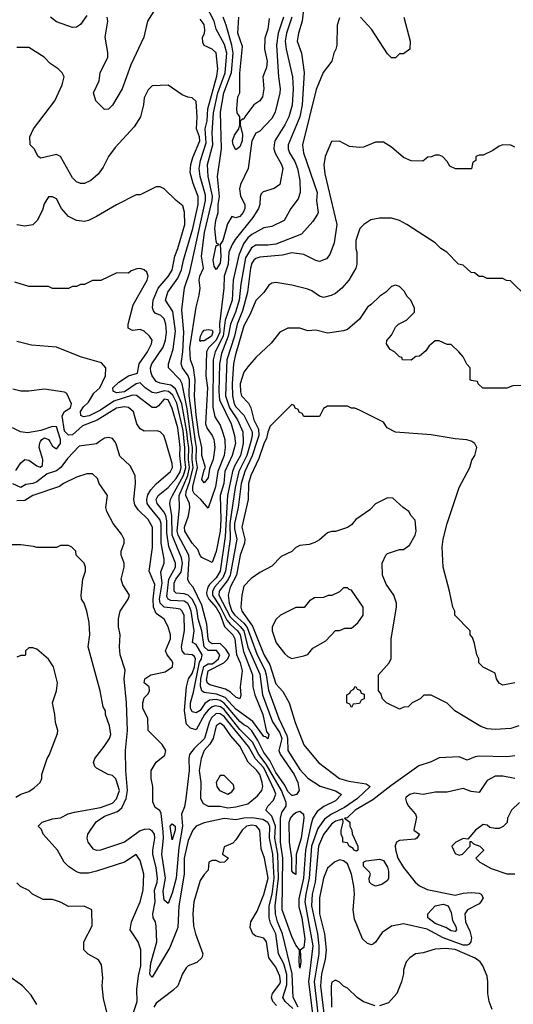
# Model space of a CAD drawing. Header units: inches. Extents: x 2348341 to 2479810, y 460419 to 613669.
# Tile 230 of 256: x 2371565 to 2374042, y 527176 to 532117. Entities that reach past the tile are written whole.
import ezdxf

# ---------------------------------------------------------------- set-up
doc = ezdxf.new("R2010")
doc.units = ezdxf.units.IN
doc.header["$MEASUREMENT"] = 0
doc.layers.add('C3572', color=7, linetype='Continuous')
doc.layers.add('C3573', color=7, linetype='Continuous')

msp = doc.modelspace()

# ---------------------------------------------------------------- linework, layer by layer
at = {"layer": 'C3572', "color": 2}
for points, elevation in [([(2371965.3, 530000), (2371950, 529989.3), (2371863.4, 529976.6), (2371804.1, 529915.9), (2371770.5, 529870), (2371750, 529852.7), (2371702, 529838), (2371650, 529797.6), (2371630, 529789.7), (2371595.2, 529784.8), (2371570, 529769.6), (2371530, 529787.6)], 102), ([(2371545.3, 529854.7), (2371570, 529893.4), (2371590, 529910.5), (2371610, 529906.8), (2371650, 529878.8), (2371667.3, 529872.7), (2371679, 529881), (2371681.2, 529910), (2371662.7, 529970), (2371665.4, 529994.6), (2371668.9, 530000)], 102), ([(2371716.6, 530000), (2371730, 529978), (2371750, 529964.7), (2371753.2, 529966.8), (2371769.3, 529990.7), (2371769.3, 530000)], 102), ([(2372962.8, 527162.8), (2372936.8, 527210), (2372932.2, 527330), (2372884, 527530), (2372858.9, 527590), (2372847.6, 527630), (2372846.4, 527670), (2372863.1, 527810), (2372860.2, 527930), (2372845.4, 528010), (2372849.2, 528070), (2372830, 528120.5), (2372799.3, 528150), (2372809.2, 528170), (2372838.4, 528201.6), (2372849.7, 528230.4), (2372844.2, 528250), (2372790, 528363.1), (2372747.8, 528407.8), (2372713.3, 528470), (2372610, 528597.8), (2372590, 528621.2), (2372570, 528634.8), (2372550, 528635.3), (2372526.4, 528613.6), (2372515.4, 528590), (2372492.2, 528510), (2372440.4, 528459.6), (2372417.6, 528430), (2372413.4, 528410), (2372415.2, 528350), (2372398.4, 528210), (2372392.4, 528167.6), (2372377.3, 528130), (2372381, 528070), (2372362.8, 527962.8), (2372350.2, 527810), (2372330, 527734), (2372310, 527682), (2372290, 527699), (2372284.8, 527744.7), (2372296, 527810), (2372278.7, 527930), (2372285.7, 528010), (2372284.2, 528044.2), (2372274.6, 528134.6), (2372268.4, 528148.4), (2372244.7, 528164.7), (2372233.2, 528193.2), (2372233.2, 528270), (2372224, 528310), (2372224, 528350), (2372250, 528391.3), (2372293.2, 528426.8), (2372298, 528450), (2372280.4, 528480.4), (2372208.7, 528550), (2372208, 528610), (2372183.1, 528663.1), (2372182, 528690), (2372190, 528714), (2372210, 528734), (2372215.3, 528750), (2372214, 528770), (2372189, 528789), (2372193.2, 528810), (2372222, 528830), (2372295.1, 528844.9), (2372331.8, 528870), (2372333.6, 528890), (2372330, 528899), (2372304, 528930), (2372297.2, 528950), (2372320.9, 529010), (2372322, 529030), (2372309.6, 529070), (2372290, 529109.2), (2372250, 529138.4), (2372235.8, 529170), (2372234.8, 529210), (2372243, 529283), (2372214.3, 529350), (2372231, 529469), (2372230.9, 529570.9), (2372209.6, 529610), (2372158.6, 529658.6), (2372142.4, 529682.4), (2372137, 529710), (2372145.2, 529790), (2372144, 529830), (2372118.6, 529878.6), (2372066.8, 529926.8), (2372049.3, 529989.3), (2372041.4, 530000)], 102), ([(2372795.5, 530000), (2372790, 529989.2), (2372764.6, 529915.4), (2372724.7, 529830), (2372713.4, 529790), (2372710.4, 529710), (2372678.9, 529570), (2372695.3, 529510), (2372692, 529490), (2372670.3, 529430), (2372653, 529330), (2372620.2, 529270), (2372611.7, 529230), (2372615.2, 529190), (2372629.4, 529150), (2372643.8, 529130), (2372689.2, 529089.2), (2372706.8, 529066.8), (2372756.6, 528930), (2372794.2, 528854.2), (2372802, 528830), (2372813.2, 528753.2), (2372865.2, 528610), (2372905.4, 528525.4), (2372909.4, 528510), (2372910.3, 528450), (2372970, 528354.9), (2373010, 528310.5), (2373071.9, 528271.9), (2373150, 528248), (2373178.8, 528230), (2373150, 528198), (2373091.5, 528168.5), (2373056.7, 528143.3), (2373035.6, 528110), (2373025.1, 528074.9), (2372998.1, 527950), (2372988.5, 527810), (2372966, 527706), (2372965.2, 527665.2), (2372980.7, 527610), (2372994.8, 527505.2), (2372990, 527462), (2372971.6, 527448.4), (2372974.8, 527390), (2372970, 527358), (2372966.6, 527390), (2372969, 527450), (2372950, 527474), (2372930, 527517.2), (2372882.3, 527650), (2372884.9, 527910), (2372873, 527990), (2372873.1, 528110), (2372880.8, 528139.2), (2372902, 528170), (2372902, 528178), (2372901.3, 528190), (2372878.1, 528250), (2372802.3, 528382.3), (2372765.4, 528430), (2372732.4, 528492.4), (2372670, 528555.3), (2372590, 528656.5), (2372572, 528670), (2372545.4, 528674.6), (2372530, 528669.8), (2372510, 528652.4), (2372492.4, 528630), (2372450, 528553.2), (2372422.5, 528562.5), (2372402, 528582), (2372399.5, 528590), (2372391.5, 528651.5), (2372402, 528770), (2372412.4, 528810), (2372430, 528836.4), (2372442.2, 528870), (2372447.3, 528910), (2372441.7, 528921.7), (2372430, 528929.7), (2372394.2, 528934.2), (2372379.7, 528950), (2372377.2, 528970), (2372392.2, 529052.2), (2372390, 529128), (2372380.7, 529150), (2372370, 529158.7), (2372350, 529163.5), (2372290, 529168.6), (2372269.9, 529189.9), (2372266.8, 529210), (2372279.8, 529290), (2372273.3, 529346.7), (2372289.7, 529390.4), (2372289.7, 529410), (2372274.4, 529490), (2372274.6, 529590), (2372268.5, 529610), (2372213.9, 529673.9), (2372204.4, 529690), (2372202.3, 529710), (2372207.2, 529732.8), (2372222.2, 529757.8), (2372250, 529788.5), (2372320.9, 529850), (2372331.3, 529870), (2372329.4, 529890), (2372297.4, 530000)], 98), ([(2372755.1, 530000), (2372731.8, 529928.2), (2372694.3, 529850), (2372676.3, 529790), (2372661.4, 529670), (2372642.8, 529590), (2372642.7, 529562.7), (2372653.8, 529510), (2372621.7, 529330), (2372611.1, 529308.9), (2372566.4, 529250), (2372564.7, 529230), (2372620.5, 529120.5), (2372671.8, 529071.8), (2372688.7, 529050), (2372710, 528968.4), (2372770, 528832.7), (2372783.8, 528730), (2372833.6, 528593.6), (2372870, 528538.9), (2372879.8, 528510), (2372865.8, 528450), (2372871.1, 528431.1), (2372942.4, 528330), (2372959.7, 528290), (2372966.4, 528250), (2372954, 528230), (2372935.4, 528224.6), (2372930, 528224.4), (2372910, 528244.7), (2372895.9, 528275.9), (2372850, 528339.2), (2372819.7, 528399.7), (2372790, 528439.7), (2372760.1, 528500.1), (2372730, 528548.2), (2372710, 528569.7), (2372690, 528579.2), (2372670, 528596.4), (2372590, 528688.3), (2372570, 528701.3), (2372550, 528705.7), (2372517.8, 528702.2), (2372494.5, 528685.5), (2372470, 528650.9), (2372450, 528639.3), (2372430, 528644.7), (2372422.1, 528662.1), (2372421.1, 528690), (2372437.6, 528742.4), (2372467.4, 528892.6), (2372477.4, 528910), (2372481, 528930), (2372450, 528982.4), (2372432.3, 528992.3), (2372440.4, 529050), (2372425, 529150), (2372415.9, 529175.9), (2372407.8, 529187.8), (2372390, 529198.9), (2372323.5, 529203.5), (2372309.2, 529209.2), (2372302.8, 529222.8), (2372312.3, 529310), (2372345.8, 529370), (2372346.6, 529390), (2372313.8, 529473.8), (2372302.8, 529542.8), (2372303, 529603), (2372297.3, 529630), (2372288.4, 529648.4), (2372254, 529690), (2372249.8, 529710), (2372259.7, 529730), (2372310, 529770.3), (2372350, 529815.3), (2372370, 529848.9), (2372374.9, 529870), (2372369, 529930), (2372370.5, 529970), (2372366.7, 530000)], 94), ([(2372723.9, 530000), (2372705.1, 529930), (2372665, 529850), (2372645.5, 529770), (2372618.8, 529590), (2372621.3, 529510), (2372598.1, 529350), (2372584.1, 529315.9), (2372542.3, 529270), (2372531.8, 529248.2), (2372533, 529230), (2372571.1, 529171.1), (2372604.6, 529104.6), (2372622.2, 529082.2), (2372658, 529050), (2372670.8, 529030), (2372687, 528947.1), (2372732.3, 528830), (2372735.2, 528770), (2372744.4, 528730), (2372784.4, 528630), (2372803.8, 528543.8), (2372814.8, 528530), (2372810, 528508.7), (2372799.5, 528519.5), (2372790, 528520.9), (2372734.9, 528594.9), (2372650, 528657.8), (2372595.4, 528715.4), (2372552.4, 528732.4), (2372490, 528740.4), (2372478.9, 528750), (2372472.3, 528772.3), (2372472.9, 528810), (2372488.5, 528871.5), (2372510, 528885.1), (2372530, 528885), (2372538.8, 528890), (2372563.1, 528910), (2372569.8, 528930), (2372552.1, 528952.1), (2372510, 528951.6), (2372489.9, 528969.9), (2372479.1, 529050), (2372460.7, 529110), (2372455.8, 529150), (2372450.4, 529170.4), (2372430, 529209.7), (2372410, 529229.8), (2372390, 529236.4), (2372350, 529238.9), (2372339.7, 529250), (2372339.8, 529290), (2372348.8, 529310), (2372375.2, 529344.8), (2372381.8, 529390), (2372377.4, 529417.5), (2372330.6, 529530), (2372327.4, 529627.4), (2372318.5, 529690), (2372321.1, 529710), (2372330.7, 529730), (2372387.3, 529830), (2372397.7, 529870), (2372392.7, 529910), (2372393.7, 529970), (2372390.5, 530000)], 90), ([(2372686.3, 530000), (2372686.5, 529990), (2372672.9, 529930), (2372642.8, 529877.1), (2372632.8, 529850), (2372607.3, 529730), (2372595.2, 529524.8), (2372570.8, 529350), (2372550, 529316.8), (2372517.2, 529282.8), (2372509.2, 529270), (2372502.7, 529242.7), (2372503.6, 529230), (2372514.2, 529210), (2372550, 529168), (2372570, 529132.6), (2372592.6, 529072.6), (2372634.9, 529030), (2372644.9, 529010), (2372652.2, 528932.2), (2372671.3, 528890), (2372680.3, 528850), (2372670.4, 528770), (2372674.4, 528725.6), (2372670, 528709.2), (2372650, 528717.2), (2372622.8, 528742.8), (2372598.2, 528758.2), (2372519.3, 528779.3), (2372507.7, 528787.7), (2372502.8, 528802.8), (2372510, 528850.2), (2372589.9, 528890.1), (2372609.7, 528910), (2372617, 528930), (2372598.8, 528958.8), (2372570, 528986.6), (2372530, 528985.6), (2372516.2, 528996.2), (2372510.9, 529010.9), (2372503.9, 529083.9), (2372479.4, 529179.4), (2372434.8, 529270), (2372416.3, 529290), (2372408.5, 529308.5), (2372415.9, 529410), (2372413.6, 529430), (2372359.8, 529530), (2372354.5, 529550), (2372366, 529670), (2372364.5, 529730), (2372408.4, 529830), (2372416.9, 529870), (2372411.3, 529910), (2372412.8, 529970), (2372409.3, 530000)], 86), ([(2372646.7, 530000), (2372647.9, 529990), (2372630.2, 529930), (2372594.2, 529850), (2372589.2, 529790), (2372570.2, 529730), (2372573.7, 529610), (2372570.8, 529550), (2372550, 529448.7), (2372530, 529394), (2372479, 529419), (2372470, 529428), (2372458, 529458), (2372429.7, 529490), (2372393.6, 529550), (2372391.6, 529570), (2372412.3, 529627.8), (2372419.1, 529670), (2372416.9, 529690), (2372398.8, 529730), (2372399.5, 529750), (2372418.6, 529801.4), (2372435.9, 529870), (2372429.9, 529910), (2372431.9, 529970), (2372427.7, 530000)], 82), ([(2372593.9, 530000), (2372595.2, 529970), (2372590.2, 529930), (2372559, 529850), (2372546.9, 529773.1), (2372510, 529666), (2372474.5, 529710), (2372440.4, 529740.4), (2372433.2, 529753.2), (2372434.2, 529774.2), (2372457.6, 529870), (2372449.9, 529910), (2372451.6, 529970), (2372447.5, 530000)], 78), ([(2372539.8, 530000), (2372544.6, 529970), (2372535.3, 529910), (2372516.7, 529863.3), (2372510, 529818), (2372490, 529793.2), (2372478, 529810), (2372490, 529858), (2372497.2, 529870), (2372478.7, 529930), (2372478.4, 529970), (2372471.8, 530000)], 74), ([(2374050, 528789), (2373990, 528778), (2373970, 528788), (2373957.2, 528810), (2373950, 528838), (2373890, 528868), (2373868, 528890), (2373868, 528910), (2373858, 528930), (2373847.3, 528987.3), (2373836.4, 529016.4), (2373826, 529030), (2373826, 529050), (2373748, 529130), (2373748, 529150), (2373738, 529170), (2373722, 529250), (2373689, 529370), (2373685.2, 529470), (2373689.2, 529510), (2373709.2, 529590), (2373769.3, 529770), (2373824, 529870), (2373833.6, 529906.4), (2373848.7, 529930), (2373858, 529970), (2373848, 529990), (2373833, 530000)], 98), ([(2372934.7, 527154.7), (2372897.4, 527190), (2372885.1, 527210), (2372905.8, 527274.2), (2372905.8, 527325.8), (2372890, 527379.6), (2372863.1, 527430), (2372850.7, 527530), (2372823.8, 527583.8), (2372817.1, 527610), (2372817, 527670), (2372831.8, 527730), (2372841.3, 527810), (2372835.2, 527930), (2372817.5, 528010), (2372819.8, 528070), (2372810, 528089.6), (2372784.5, 528104.5), (2372730, 528111.9), (2372688.9, 528111.1), (2372650, 528101.6), (2372590, 528109.6), (2372490, 528087.3), (2372450.4, 528069.6), (2372433.4, 528050), (2372410, 527999), (2372390.2, 527910), (2372390.2, 527829.8), (2372364, 527670), (2372358.6, 527561.4), (2372318.7, 527461.3), (2372230, 527313.2), (2372220.7, 527320.7), (2372218, 527330), (2372222.5, 527382.5), (2372252.1, 527490), (2372250, 527568), (2372245.6, 527590), (2372235.1, 527610), (2372233, 527630), (2372244.4, 527690), (2372242, 527750), (2372255.3, 527790), (2372256.8, 527810), (2372250, 527862), (2372233.5, 527930), (2372232.3, 527950), (2372243, 528010), (2372240.5, 528030), (2372230, 528046.6), (2372215.2, 528055.2), (2372190, 528054), (2372170, 528047), (2372090.2, 527989.8), (2371970, 527949.7), (2371950, 527948), (2371934.9, 527954.9), (2371907.8, 527990), (2371903, 528010), (2371906, 528030), (2371948.2, 528091.8), (2371990, 528121.1), (2372055.9, 528144.1), (2372077.3, 528162.7), (2372099.8, 528210), (2372105, 528250), (2372096.8, 528350), (2372095.1, 528450), (2372106.2, 528550), (2372100.3, 528690), (2372089.6, 528810.4), (2372093.2, 528853.2), (2372069.2, 528930), (2372065.2, 528970), (2372069, 529030), (2372061.2, 529070), (2372061.2, 529110), (2372069.3, 529150), (2372108.7, 529210), (2372115.3, 529230), (2372082, 529282), (2372073.2, 529310), (2372089.2, 529370), (2372089.2, 529390), (2372073.2, 529430), (2372074, 529450), (2372089, 529490), (2372088.9, 529508.9), (2372075.5, 529535.5), (2372033.2, 529590), (2372001.2, 529650), (2371997.2, 529670), (2372005.2, 529730), (2371964, 529790), (2371955.5, 529815.5), (2371930, 529839), (2371902, 529838), (2371850, 529822), (2371784.7, 529790), (2371764.9, 529775.1), (2371631.3, 529730), (2371590, 529705.1), (2371550, 529703.6)], 106), ([(2374070, 528574.5), (2374030, 528560.9), (2373950, 528555.3), (2373910, 528559), (2373878, 528570), (2373749.1, 528649.1), (2373710, 528688), (2373630, 528728), (2373592.7, 528727.3), (2373574, 528710), (2373534, 528690), (2373514, 528670), (2373492.7, 528667.3), (2373470, 528658), (2373406, 528690), (2373386, 528710), (2373376.4, 528736.4), (2373366, 528750), (2373366, 528830), (2373418, 528890), (2373428.4, 528911.6), (2373429, 529010), (2373455.3, 529170), (2373455.3, 529190), (2373442, 529230), (2373404.1, 529284.1), (2373385.2, 529330), (2373384, 529390), (2373402, 529430), (2373410, 529438), (2373470, 529458), (2373490, 529458), (2373520.2, 529479.8), (2373549, 529530), (2373554, 529550), (2373550, 529606), (2373530, 529628), (2373518, 529650), (2373488.9, 529668.9), (2373436.4, 529716.4), (2373410, 529718), (2373350, 529688), (2373322, 529658), (2373252, 529610), (2373230, 529582), (2373210, 529568.7), (2373150, 529548.7), (2373130, 529548.7), (2373110, 529542), (2373070, 529508), (2373045.4, 529494.6), (2373016.9, 529483.1), (2372970, 529478), (2372950, 529468), (2372930.9, 529449.1), (2372876.9, 529423.1), (2372830, 529375.3), (2372770, 529344), (2372727.1, 529312.9), (2372690, 529275.3), (2372679.1, 529230), (2372674.4, 529170), (2372678.7, 529150), (2372733.5, 529073.5), (2372790, 528932.4), (2372819.8, 528879.8), (2372850, 528784), (2372885.5, 528745.5), (2372917.3, 528690), (2372946.8, 528590), (2372990, 528478), (2373064, 528390), (2373170.3, 528310.4), (2373216.1, 528296.1), (2373303.1, 528283.1), (2373324, 528270), (2373260.4, 528210), (2373195.3, 528164.7), (2373128.6, 528131.4), (2373093.9, 528106.1), (2373061.3, 528058.7), (2373028.8, 527970), (2373017.4, 527810), (2373000.1, 527730), (2372996.3, 527690), (2373036.1, 527470), (2373013.6, 527290), (2373044, 527050)], 102), ([(2372126.9, 527110), (2372154, 527190), (2372152.1, 527250), (2372160.8, 527319.2), (2372173, 527370), (2372173.2, 527450), (2372159, 527490), (2372119, 527550), (2372126, 527590), (2372170, 527691.3), (2372185.1, 527750), (2372187.3, 527830), (2372170, 527898), (2372150, 527928), (2372090, 527889.2), (2371950, 527844), (2371910, 527835.3), (2371870, 527835.3), (2371850, 527842), (2371810, 527868.7), (2371788.7, 527890), (2371754, 527950), (2371682, 528030), (2371673.6, 528053.6), (2371658, 528070), (2371678, 528090), (2371730, 528108), (2371770, 528113), (2371808.2, 528131.8), (2371839.7, 528140.3), (2371970, 528164.4), (2372030, 528186), (2372050, 528207.7), (2372066.3, 528250), (2372047.7, 528307.7), (2372030, 528325.2), (2372008, 528330), (2371950, 528362), (2371942, 528370), (2371935.3, 528390), (2371942, 528410), (2371989, 528470), (2372015.3, 528510), (2372022, 528530), (2372014.6, 528574.6), (2371995.3, 528630), (2371995.3, 528650), (2371984, 528670), (2371969.2, 528750), (2371909, 528970), (2371917.2, 529030), (2371912.9, 529092.9), (2371902, 529150), (2371888.7, 529190), (2371875.3, 529210), (2371874, 529230), (2371882, 529310), (2371895.3, 529350), (2371895.3, 529370), (2371888, 529390), (2371848, 529430), (2371846, 529450), (2371826, 529470), (2371810, 529478), (2371770, 529478), (2371750, 529468), (2371650, 529468), (2371634.6, 529474.6), (2371570, 529482), (2371510, 529482)], 110), ([(2371544.7, 528215.3), (2371570, 528231.3), (2371610, 528244.7), (2371638, 528262), (2371668, 528290), (2371675.3, 528310), (2371675.3, 528330), (2371702, 528410), (2371712.9, 528427.1), (2371754.6, 528534.6), (2371755.3, 528550), (2371744, 528590), (2371741.2, 528630), (2371729.2, 528690), (2371749.2, 528750), (2371754, 528790), (2371734, 528870), (2371710, 528908), (2371650, 528958), (2371630, 528966), (2371610, 528966), (2371594, 528950), (2371594, 528930), (2371590, 528926), (2371570, 528926), (2371550, 528918)], 114), ([(2374050, 528422.7), (2374010, 528418), (2373870, 528421.2), (2373850, 528419), (2373810, 528402), (2373770, 528419), (2373670, 528413.2), (2373630, 528394), (2373567.3, 528372.7), (2373427.1, 528272.9), (2373337.4, 528202.6), (2373248.2, 528150), (2373208.1, 528111.9), (2373194, 528110), (2373222, 528090), (2373222, 528070), (2373232, 528050), (2373232.7, 528032.7), (2373262, 527970), (2373262, 527950), (2373254.4, 527945.6), (2373242, 527950), (2373238, 527958), (2373218, 527970), (2373210, 527986), (2373186, 527990), (2373186, 528010), (2373178, 528030), (2373178, 528050), (2373188.7, 528090), (2373186, 528106), (2373150, 528095.1), (2373130, 528080.7), (2373090, 528029.3), (2373064.7, 527970), (2373047, 527790), (2373032, 527730), (2373028.6, 527670), (2373059, 527530), (2373065.7, 527470), (2373065.2, 527430), (2373042, 527290), (2373060.5, 527130)], 106), ([(2374050, 528309.5), (2373990, 528320.9), (2373950, 528320.9), (2373910, 528299.3), (2373870, 528239), (2373830, 528243.7), (2373790, 528259.3), (2373710, 528241.2), (2373650, 528240.9), (2373590, 528229.2), (2373543.5, 528236.5), (2373522, 528230), (2373504.5, 528215.5), (2373501, 528210), (2373506, 528190), (2373516, 528170), (2373551.3, 528130), (2373555.3, 528115.3), (2373542, 528050), (2373571.3, 528030), (2373558, 528010), (2373550, 528006), (2373470, 527999.3), (2373456, 527990), (2373448.8, 527971.2), (2373450, 527954), (2373463, 527910), (2373490, 527862.8), (2373548.6, 527788.6), (2373570.3, 527770.4), (2373610, 527752.7), (2373750, 527724.9), (2373790, 527734.8), (2373830, 527738), (2373870, 527734.9), (2373881, 527730), (2373891.3, 527710), (2373879.1, 527690), (2373870, 527680.9), (2373811.3, 527650), (2373798.8, 527630), (2373802.4, 527590), (2373823.2, 527543.2), (2373831.8, 527510), (2373828.9, 527490), (2373820.9, 527479.1), (2373810, 527473.5), (2373790, 527473.3), (2373689.8, 527509.8), (2373610, 527553.1), (2373490, 527580.7), (2373430.8, 527569.2), (2373383.5, 527536.5), (2373350, 527488), (2373339.8, 527480.2), (2373330, 527475.3), (2373310, 527482), (2373285.6, 527505.6), (2373244.1, 527604.1), (2373238, 527650), (2373245.2, 527730), (2373240.9, 527770), (2373229.2, 527830), (2373210, 527882), (2373190, 527896), (2373170, 527901.2), (2373144.7, 527890), (2373110, 527859), (2373090, 527809), (2373069.1, 527710), (2373069.1, 527630.9), (2373094.7, 527530), (2373102.2, 527450), (2373098.2, 527401.8), (2373078.8, 527330), (2373074.7, 527270), (2373090.2, 527130)], 110), ([(2374072, 528190), (2374032, 528150), (2374012, 528110), (2374011.6, 528088.4), (2373991.6, 528068.4), (2373970, 528058), (2373950, 528058), (2373924, 528064), (2373910, 528075.3), (2373890, 528078), (2373852, 528050), (2373814, 528006), (2373790, 528008), (2373754, 527990), (2373734, 527970), (2373750, 527934), (2373770, 527924.7), (2373786, 527930), (2373826, 527970), (2373826, 527994), (2373830, 527994), (2373842, 527982), (2373874, 527970), (2373891.6, 527951.6), (2373891.6, 527948.4), (2373854, 527910), (2373874, 527890), (2373930, 527858), (2374010, 527830.8), (2374050, 527831.3)], 114), ([(2372853, 527170), (2372835.4, 527190), (2372828, 527210), (2372832.6, 527230), (2372870, 527279.1), (2372874, 527290), (2372870, 527317.2), (2372850, 527362.7), (2372815.1, 527410), (2372804, 527490), (2372790, 527508.7), (2372750, 527519), (2372735.3, 527530), (2372722, 527562), (2372725.2, 527590), (2372756.9, 527643.1), (2372790, 527726.8), (2372812.4, 527810), (2372793.3, 527910), (2372775.9, 527955.9), (2372769.5, 528050), (2372751.6, 528071.6), (2372730, 528074.8), (2372703, 528070), (2372680.3, 528050), (2372650, 528002), (2372634.4, 527985.6), (2372590, 527966), (2372582, 527930), (2372612, 527910), (2372592, 527890), (2372570, 527888), (2372550, 527898), (2372530, 527898), (2372514, 527890), (2372511.3, 527850), (2372490, 527828), (2372470, 527798), (2372439.3, 527690), (2372432.8, 527632.8), (2372437.1, 527570), (2372446.4, 527530), (2372484, 527430), (2372478.8, 527410), (2372453.7, 527386.3), (2372410, 527369), (2372399.8, 527360.2), (2372381, 527330), (2372358, 527270), (2372333.7, 527246.3), (2372250, 527182), (2372238.4, 527161.6)], 110), ([(2372008.7, 527110), (2371985.6, 527205.6), (2371979, 527270), (2371982, 527310), (2371974.6, 527374.6), (2371960.4, 527400.4), (2371908.4, 527428.4), (2371886, 527450), (2371886, 527490), (2371928, 527570), (2371926, 527650), (2371888.4, 527668.4), (2371810, 527668), (2371770, 527688.7), (2371730, 527702), (2371683.1, 527703.1), (2371629.1, 527729.1), (2371610, 527748), (2371568.4, 527768.4), (2371550, 527786)], 114), ([(2373935.1, 527150), (2373920.9, 527190), (2373914, 527230), (2373914.3, 527290), (2373910, 527318), (2373889.6, 527370), (2373875.1, 527390), (2373850, 527408), (2373750, 527452), (2373703.9, 527456.1), (2373650, 527452.7), (2373590, 527434), (2373550.9, 527429.1), (2373522, 527410), (2373504.7, 527390), (2373491.3, 527350), (2373491, 527330), (2373481, 527290), (2373458, 527230), (2373415.3, 527184.7), (2373371.1, 527168.9)], 114), ([(2371650, 527175.3), (2371622, 527222), (2371578, 527270), (2371503.1, 527323.1)], 118), ([(2373348.9, 527168.9), (2373290, 527188.7), (2373258, 527210), (2373210, 527258), (2373190, 527268), (2373170, 527288), (2373150, 527298), (2373131.6, 527288.4), (2373127.7, 527270), (2373130, 527162)], 114)]:
    msp.add_lwpolyline(points, dxfattribs=dict(at, elevation=elevation))
for points, elevation in [([(2373210, 529266), (2373190, 529266), (2373170, 529246), (2373131.6, 529228.4), (2373112.7, 529227.3), (2373090, 529218), (2373043.6, 529216.4), (2373019.6, 529200.4), (2372991.6, 529168.4), (2372950, 529168), (2372874, 529130), (2372851.6, 529108.4), (2372832, 529070), (2372831.3, 529050), (2372852, 528990), (2372896, 528936), (2372910, 528922), (2372930, 528912), (2372990, 528924.7), (2373010, 528932), (2373036.4, 528963.6), (2373100.4, 528999.6), (2373150, 529052), (2373170, 529052), (2373196.4, 529063.6), (2373230, 529064.7), (2373262, 529090), (2373288.7, 529130), (2373288.7, 529170), (2373230, 529255.3), (2373218, 529258)], 106), ([(2373230, 528666), (2373222, 528682), (2373206, 528690), (2373206, 528730), (2373222, 528738), (2373226, 528750), (2373242, 528758), (2373246, 528770), (2373252, 528772), (2373258, 528758), (2373272.7, 528752.7), (2373278, 528738), (2373292.7, 528732.7), (2373294, 528710), (2373278, 528702), (2373270, 528686), (2373238, 528682)], 102), ([(2372570, 528587.3), (2372550, 528574.5), (2372534.9, 528510), (2372518.5, 528481.5), (2372490.4, 528450), (2372475.5, 528410), (2372465.7, 528350), (2372474, 528290), (2372472.2, 528210), (2372484.7, 528184.7), (2372510, 528170.3), (2372570, 528170.3), (2372610, 528162), (2372650, 528166.7), (2372710, 528183.1), (2372758.2, 528221.8), (2372779.3, 528250), (2372784.5, 528270), (2372781.6, 528290), (2372769.6, 528330), (2372755.1, 528350), (2372711.8, 528391.8), (2372670, 528471.3), (2372623.5, 528523.5), (2372590, 528572.8)], 106), ([(2372590, 528324), (2372570, 528324), (2372550.8, 528290), (2372554.8, 528270), (2372566.8, 528250), (2372610, 528231.3), (2372630, 528242), (2372640.4, 528259.6), (2372638, 528278)], 110), ([(2372950, 527828.7), (2372936.4, 527836.4), (2372930, 527846), (2372929.6, 527910), (2372918, 527990), (2372917.4, 528090), (2372924, 528110), (2372939.6, 528130), (2372950, 528138.7), (2372970, 528144.9), (2372988.2, 528130), (2372990.2, 528110), (2372977.7, 528010), (2372952, 527928)], 94), ([(2372330, 528002), (2372319.7, 528070), (2372330, 528082), (2372344.4, 528070), (2372344.4, 528050)], 98), ([(2373350, 527769), (2373330, 527779.3), (2373320.9, 527790), (2373318, 527810), (2373325.2, 527830), (2373320.2, 527840.2), (2373290, 527869.2), (2373289.3, 527890), (2373303.2, 527896.8), (2373370, 527904), (2373390, 527898.8), (2373410, 527864.7), (2373415.9, 527844.1), (2373416, 527810), (2373410, 527798), (2373382, 527778)], 106), ([(2373750, 527541.2), (2373730, 527545.1), (2373702.5, 527562.5), (2373650, 527582), (2373612.7, 527610), (2373613.2, 527630), (2373649, 527670), (2373690, 527678.4), (2373714.9, 527670), (2373730, 527638), (2373736.4, 527596.4), (2373752.8, 527567.2), (2373756.3, 527550)], 106)]:
    msp.add_lwpolyline(points, close=True, dxfattribs=dict(at, elevation=elevation))
at = {"layer": 'C3573', "color": 2}
for points, elevation in [([(2372471.8, 530000), (2372464, 530036), (2372450, 530135.3), (2372442, 530230), (2372445.6, 530310), (2372437.3, 530370), (2372421.2, 530410), (2372418.3, 530470), (2372450, 530674), (2372465.6, 530734.4), (2372469.6, 530770), (2372465.1, 530810), (2372468, 530830), (2372486.6, 530870), (2372477.3, 530930), (2372492.8, 531050), (2372530.7, 531210), (2372531.5, 531231.5), (2372509.8, 531330), (2372506.6, 531390), (2372533.8, 531490), (2372530.9, 531550), (2372537.8, 531650), (2372558.8, 531750), (2372595, 531850), (2372603.7, 531950), (2372593, 531993), (2372551.1, 532070), (2372539.8, 532110), (2372498.9, 532190)], 74), ([(2372990, 532186), (2372983, 532110), (2372963, 532050), (2372956.3, 532010), (2372979.1, 531950), (2372992, 531852), (2372982, 531690), (2372970.2, 531629.8), (2372912.2, 531490), (2372912.2, 531470), (2372918.7, 531450), (2372945.9, 531405.9), (2372959.5, 531370), (2372970.4, 531310), (2372973, 531250), (2372962, 531218), (2372926, 531170), (2372891.3, 531110), (2372830, 531079.3), (2372790, 531072.7), (2372730, 531038.7), (2372710, 531023), (2372687, 530993), (2372663.6, 530936.4), (2372635.8, 530810), (2372630.2, 530710), (2372596.6, 530610), (2372585.7, 530530), (2372546, 530450), (2372536.3, 530410), (2372533.4, 530173.4), (2372544.7, 530124.7), (2372570, 530082.8), (2372584.9, 530044.9), (2372593.4, 530010), (2372593.9, 530000)], 78), ([(2371902.3, 532137.7), (2371870, 532093.2), (2371850, 532079.3), (2371830, 532078), (2371750, 532106), (2371719, 532130)], 78), ([(2372245.7, 532174.3), (2372206.7, 532110), (2372187.3, 532030), (2372122.8, 531890), (2372078.8, 531770), (2372030, 531688.7), (2372010, 531668), (2371990, 531666), (2371946, 531710), (2371935.3, 531750), (2371962.7, 531810), (2371969.3, 531850), (2372006.6, 531930), (2372006.6, 531953.4), (2371993, 532030), (2372007.6, 532110), (2372004.5, 532130)], 78), ([(2372930.2, 532130), (2372904.2, 532050), (2372897.6, 532010), (2372901.5, 531970), (2372933.4, 531830), (2372936.9, 531770), (2372931.3, 531688.7), (2372914.9, 531630), (2372895.3, 531590), (2372845.3, 531510), (2372841.1, 531490), (2372840.3, 531470), (2372847.2, 531447.2), (2372879.1, 531390), (2372884.9, 531370), (2372870.8, 531290), (2372842, 531270), (2372786.8, 531253.2), (2372776, 531244), (2372770.8, 531229.2), (2372770.6, 531190), (2372762.4, 531170), (2372735.2, 531124.8), (2372645.5, 531014.5), (2372630.2, 530989.8), (2372614.9, 530950), (2372610.2, 530890), (2372590.2, 530830), (2372588.5, 530770), (2372566.7, 530590), (2372568.8, 530550), (2372550, 530509.8), (2372511.6, 530470), (2372502.2, 530450), (2372498.5, 530330), (2372506.5, 530270), (2372497.2, 530090), (2372506.1, 530066.1), (2372530.2, 530030.2), (2372538.3, 530010), (2372539.8, 530000)], 74), ([(2372888.9, 532130), (2372862.4, 532050), (2372853.6, 531990), (2372863.7, 531830), (2372872.4, 531770), (2372870.4, 531750), (2372846.2, 531653.8), (2372830, 531622), (2372770, 531558), (2372750, 531548), (2372730, 531508.7), (2372710.4, 531370), (2372672.2, 531290), (2372668, 531268), (2372672.4, 531232.4), (2372694.9, 531190), (2372694.9, 531170), (2372686.8, 531150), (2372670, 531129.6), (2372650, 531122.7), (2372630, 531129), (2372606.9, 531093.1), (2372584, 531010), (2372570.4, 530989.6), (2372573.8, 530930), (2372570, 530895.3), (2372550, 530864), (2372541, 530881), (2372535.6, 530910), (2372550, 530984.7), (2372556.4, 530983.6), (2372566, 530990), (2372554.6, 530994.6), (2372550, 531006), (2372543.5, 531070), (2372548.5, 531110), (2372561.5, 531150), (2372561.2, 531190), (2372568, 531230), (2372556.9, 531330), (2372576.9, 531470), (2372573.2, 531653.2), (2372588.3, 531750), (2372627.2, 531852.9), (2372635.9, 531950), (2372629.9, 531989.9), (2372600.5, 532090), (2372585.4, 532130)], 70), ([(2372816.4, 532123.6), (2372810.4, 532070), (2372795.5, 532024.5), (2372794, 531970), (2372806.5, 531910), (2372802.4, 531877.6), (2372784.2, 531830), (2372790.4, 531770), (2372783.1, 531730), (2372770.4, 531710), (2372740.5, 531690), (2372694, 531630), (2372690, 531618), (2372682, 531618), (2372671.6, 531608.4), (2372671.1, 531588.9), (2372682, 531542), (2372681.7, 531510), (2372670, 531479.3), (2372650, 531464), (2372636.2, 531490), (2372631.8, 531510), (2372642, 531538), (2372665.2, 531570), (2372669.2, 531590), (2372668.7, 531630), (2372655.3, 531650), (2372654, 531670), (2372659, 531730), (2372669, 531751), (2372669.7, 531849.7), (2372682.4, 531982.4), (2372659.7, 532050), (2372663.6, 532130)], 66), ([(2373492, 532130), (2373524.7, 532010), (2373522, 531970), (2373490, 531946), (2373470, 531946), (2373450, 531926), (2373430, 531926), (2373410, 531946), (2373329.3, 532069.3), (2373275.3, 532130)], 82), ([(2372447.5, 530000), (2372415.5, 530230), (2372416, 530310), (2372409.8, 530329.8), (2372382, 530370), (2372375.1, 530390), (2372384.2, 530450), (2372387.7, 530550), (2372378.2, 530661.8), (2372392, 530772), (2372418, 530850), (2372496.5, 531210), (2372496.6, 531236.6), (2372469.8, 531330), (2372465, 531370), (2372471.6, 531410), (2372500.4, 531499.6), (2372495.7, 531570), (2372505.7, 531610), (2372508, 531670), (2372554, 531834), (2372558.5, 531870), (2372551.2, 531951.2), (2372530, 531969), (2372490, 531988), (2372483.1, 532003.1), (2372482, 532030), (2372492, 532048), (2372493.6, 532066.4), (2372490, 532092.7), (2372470, 532119.3)], 78), ([(2373170, 532126), (2373158, 532090), (2373156, 531990), (2373151, 531970), (2373141, 531950), (2373130.7, 531909.3), (2373087.9, 531852.1), (2373052.5, 531767.5), (2372983.1, 531490), (2372988.7, 531450), (2373057.6, 531250), (2373054, 531210), (2373062, 531150), (2373058.8, 531141.2), (2373036.1, 531103.9), (2372978.8, 531041.2), (2372850, 530991.5), (2372810, 530985.4), (2372750, 530986.6), (2372727.8, 530972.2), (2372698.3, 530921.7), (2372675, 530790), (2372666.8, 530710), (2372648.4, 530650), (2372622.3, 530590), (2372610.9, 530530), (2372578, 530442), (2372567.7, 530390), (2372564, 530250), (2372567.3, 530210), (2372625.8, 530090), (2372643.2, 530030), (2372646.7, 530000)], 82), ([(2372427.7, 530000), (2372404.6, 530164.6), (2372380.4, 530290), (2372369.7, 530310), (2372312, 530370), (2372311.8, 530390), (2372335.5, 530464.5), (2372346.3, 530553.7), (2372333.5, 530653.5), (2372297, 530710), (2372308.2, 530750), (2372359.1, 530820.9), (2372377.5, 530862.5), (2372386.4, 530910), (2372433.8, 531070), (2372460.7, 531190), (2372460.9, 531230), (2372434.7, 531294.7), (2372420.5, 531350), (2372424.2, 531390), (2372434, 531426), (2372468, 531510), (2372466.3, 531530), (2372452.6, 531570), (2372455.1, 531630), (2372450, 531706), (2372430, 531726), (2372408.4, 531728.4), (2372380.4, 531740.4), (2372310, 531788), (2372230, 531786), (2372210, 531766), (2372190, 531726), (2372186, 531690), (2372171, 531630), (2372139.8, 531580.2), (2372043.4, 531476.6), (2372010.6, 531430), (2371983.4, 531376.6), (2371958.5, 531341.5), (2371922, 531310), (2371890, 531295.3), (2371870, 531295.3), (2371850, 531304), (2371830, 531324), (2371768.7, 531430), (2371750, 531441.2), (2371670, 531422), (2371658, 531430), (2371638, 531470), (2371618, 531490), (2371615.3, 531530), (2371634, 531570), (2371741.2, 531710), (2371777.2, 531790), (2371788.7, 531830), (2371778, 531850), (2371758, 531870), (2371718, 531898), (2371688, 531930), (2371610, 531978), (2371550, 531978)], 82), ([(2374050, 531478), (2374030, 531488), (2373990, 531488.7), (2373970, 531482), (2373939.8, 531460.2), (2373890, 531438), (2373870, 531438), (2373854, 531430), (2373854, 531410), (2373838, 531402), (2373831.6, 531368.4), (2373751.6, 531368.4), (2373723.1, 531383.1), (2373710, 531406), (2373686, 531430), (2373670, 531438), (2373650, 531438), (2373631.6, 531428.4), (2373612.7, 531427.3), (2373587.3, 531407.3), (2373528.4, 531408.4), (2373490, 531426), (2373430, 531478), (2373390, 531502), (2373350, 531502), (2373290, 531478), (2373270, 531475.3), (2373220.4, 531480.4), (2373170, 531508), (2373130, 531506), (2373098, 531430), (2373091.1, 531388.9), (2373096, 531344), (2373156.3, 531090), (2373142.5, 530997.5), (2373121.4, 530938.6), (2373103.5, 530916.5), (2373070, 530904), (2373050, 530909), (2372990, 530939.3), (2372930, 530946.6), (2372883.7, 530936.3), (2372770, 530926), (2372750, 530919.6), (2372740.4, 530910), (2372730, 530895.1), (2372722.6, 530870), (2372707.6, 530750), (2372683.6, 530656.4), (2372655.2, 530590), (2372642.7, 530530), (2372603.5, 530410), (2372597.7, 530230), (2372617.6, 530170), (2372657.6, 530110), (2372685.2, 530050), (2372686.3, 530000)], 86), ([(2372409.3, 530000), (2372403.5, 530050), (2372377.9, 530190), (2372345.8, 530265.8), (2372323.6, 530283.6), (2372270, 530292.8), (2372250, 530302.4), (2372230, 530329.4), (2372223.1, 530350), (2372220.5, 530370), (2372228, 530390), (2372285.2, 530474.8), (2372296.8, 530510), (2372301, 530550), (2372297.7, 530590), (2372290, 530616), (2372273.4, 530633.4), (2372244.7, 530644.7), (2372235.6, 530655.6), (2372231.5, 530671.5), (2372235.1, 530710), (2372258.9, 530770), (2372310, 530828.2), (2372330, 530860.7), (2372343, 530930), (2372358.9, 530970), (2372392.8, 531090), (2372392.1, 531152.1), (2372383.1, 531183.1), (2372349.3, 531209.3), (2372290, 531268), (2372270, 531278), (2372250, 531278), (2372170, 531238), (2372150, 531238), (2372050, 531188.7), (2371950, 531129), (2371910, 531109), (2371890, 531104), (2371850, 531109), (2371809.4, 531129.4), (2371774, 531170), (2371750, 531218), (2371730, 531228), (2371710, 531228), (2371687.1, 531192.9), (2371678.8, 531161.2), (2371652, 531110), (2371630, 531088), (2371590, 531082), (2371550, 531088)], 86), ([(2374110, 530726), (2374027.3, 530807.3), (2374008.4, 530808.4), (2373990, 530818), (2373910, 530818), (2373890, 530828), (2373870, 530828), (2373847.3, 530847.3), (2373830, 530848), (2373790, 530886), (2373766, 530890), (2373708, 530950), (2373678, 530970), (2373650, 530998), (2373508, 531090), (2373470, 531109), (2373430, 531122), (2373370, 531122), (2373326.4, 531113.6), (2373292, 531090), (2373271.1, 531068.9), (2373251, 531010), (2373251, 530970), (2373256, 530950), (2373256, 530890), (2373251, 530870), (2373216, 530810), (2373181, 530770), (2373150, 530744), (2373127.1, 530732.9), (2373090, 530724), (2373070, 530729.2), (2373030, 530757.2), (2373010, 530765.2), (2372930, 530785.2), (2372850, 530799), (2372830, 530795.3), (2372814.8, 530785.2), (2372790, 530748.7), (2372750, 530708.7), (2372720.8, 530639.2), (2372690, 530581.2), (2372645.2, 530430), (2372637.6, 530390), (2372630.2, 530290), (2372632, 530230), (2372641.6, 530190), (2372650, 530175.3), (2372690, 530132.7), (2372731.1, 530050), (2372731.9, 530030), (2372723.9, 530000)], 90), ([(2372390.5, 530000), (2372384.7, 530055.3), (2372352.6, 530192.6), (2372333, 530233), (2372311.5, 530251.5), (2372290, 530254.5), (2372250, 530243.1), (2372230, 530246.3), (2372194.5, 530270), (2372170, 530295.3), (2372150, 530289.7), (2372090, 530249.1), (2372050, 530245.6), (2372033.8, 530253.8), (2372031.5, 530270), (2372061.4, 530298.6), (2372110, 530330.4), (2372156.6, 530343.4), (2372163.6, 530390), (2372205.6, 530450), (2372226.6, 530490), (2372229, 530510), (2372215.3, 530530), (2372190, 530554), (2372170, 530562), (2372130, 530558), (2372108.7, 530570), (2372108.7, 530590), (2372133.6, 530686.4), (2372204, 530810), (2372209, 530830), (2372202, 530850), (2372190, 530862), (2372170, 530868), (2372152.7, 530867.3), (2372123.6, 530856.4), (2372110, 530846), (2372052.7, 530847.3), (2371971.1, 530808.9), (2371930, 530808), (2371890, 530788), (2371870, 530788), (2371850, 530778), (2371830, 530778), (2371810, 530768), (2371730, 530768), (2371710, 530778), (2371610, 530778), (2371540.4, 530800.4)], 90), ([(2374110, 530282), (2374039.6, 530280.4), (2374010, 530268.7), (2373888.4, 530268.4), (2373866, 530290), (2373862, 530302), (2373830, 530306), (2373826, 530310), (2373826, 530370), (2373808.4, 530388.4), (2373790, 530426), (2373768, 530450), (2373730, 530488), (2373710, 530488), (2373670, 530506), (2373650, 530506), (2373619.6, 530480.4), (2373603.6, 530456.4), (2373571.6, 530428.4), (2373552.7, 530427.3), (2373530, 530408), (2373486, 530410), (2373482, 530422), (2373470, 530426), (2373446, 530450), (2373423.1, 530463.1), (2373406, 530490), (2373407.3, 530507.3), (2373430, 530534), (2373450, 530574), (2373466, 530590), (2373506, 530610), (2373546, 530650), (2373546, 530670), (2373528, 530710), (2373508.9, 530728.9), (2373494.6, 530754.6), (2373470, 530778), (2373450, 530786), (2373430, 530778), (2373402, 530750), (2373372, 530730), (2373330.7, 530689.3), (2373310, 530675.3), (2373270, 530615.3), (2373210, 530562), (2373190, 530555.3), (2373110, 530544), (2373050, 530559), (2373010, 530555.3), (2372970, 530568.7), (2372910, 530568.7), (2372870.9, 530549.1), (2372826.4, 530493.6), (2372750, 530422), (2372710, 530375.3), (2372690, 530348.7), (2372670.5, 530290), (2372672.4, 530250), (2372678.4, 530230), (2372712.6, 530192.6), (2372724.9, 530170), (2372739.1, 530110), (2372762.3, 530062.3), (2372764.8, 530030), (2372755.1, 530000)], 94), ([(2372366.7, 530000), (2372358, 530070), (2372330, 530166), (2372310, 530209.2), (2372290, 530212.8), (2372260.9, 530179.1), (2372250, 530172), (2372230, 530172), (2372151.6, 530231.6), (2372130, 530232.8), (2372036.3, 530203.7), (2371970, 530158.5), (2371913, 530130), (2371885, 530125), (2371871.5, 530131.5), (2371870, 530150.4), (2371885.3, 530174.7), (2371910, 530198), (2371936.3, 530243.7), (2371967, 530270), (2371995.1, 530330), (2371997.2, 530370), (2371974.8, 530394.8), (2371870, 530425.2), (2371750, 530474), (2371624.7, 530484.7), (2371550, 530502)], 94), ([(2372297.4, 530000), (2372288.7, 530030), (2372270, 530048.7), (2372254, 530054), (2372190, 530053.2), (2372170, 530064), (2372152.7, 530090), (2372136, 530150), (2372111.3, 530171.3), (2372090, 530174), (2372050, 530167.8), (2371952.8, 530107.2), (2371880, 530080), (2371830, 530034.4), (2371810, 530031.7), (2371790, 530052), (2371778, 530130), (2371789.5, 530150.5), (2371819, 530170), (2371824, 530190), (2371802, 530242), (2371790, 530248.7), (2371690, 530264), (2371610, 530254), (2371570, 530254), (2371530, 530264)], 98), ([(2373833, 530000), (2373830, 530002), (2373808.9, 530008.9), (2373750, 530014), (2373630, 530034), (2373450, 530048), (2373408.9, 530068.9), (2373390, 530098), (2373270, 530158), (2373247.3, 530167.3), (2373230, 530168), (2373210, 530178), (2373110, 530178), (2373090, 530166), (2373070, 530126), (2372990, 530126), (2372982, 530142), (2372967.3, 530147.3), (2372962, 530162), (2372947.3, 530167.3), (2372942, 530182), (2372930, 530186), (2372822, 530078), (2372810, 530048), (2372803.8, 530016.2), (2372795.5, 530000)], 98), ([(2371769.3, 530000), (2371769.4, 530010), (2371750, 530075.1), (2371730, 530076.3), (2371670, 530055.1), (2371604.5, 530044.5), (2371569.5, 530049.5), (2371529.3, 530069.3)], 102), ([(2371668.9, 530000), (2371675.3, 530010), (2371690, 530018.8), (2371710, 530010.8), (2371716.6, 530000)], 102), ([(2372041.4, 530000), (2372030, 530015.3), (2372010, 530021.2), (2371990, 530017.2), (2371965.3, 530000)], 102)]:
    msp.add_lwpolyline(points, dxfattribs=dict(at, elevation=elevation))
at = {"layer": 'C3573', "color": 2, "elevation": 70}
msp.add_lwpolyline([(2372490, 530505.1), (2372474, 530506), (2372470, 530502), (2372468.2, 530508.2), (2372471.6, 530530), (2372481.3, 530550), (2372490, 530558.7), (2372510, 530563.1), (2372530, 530559.1), (2372534.3, 530550), (2372528, 530530)], close=True, dxfattribs=at)

doc.saveas('drawing.dxf')
